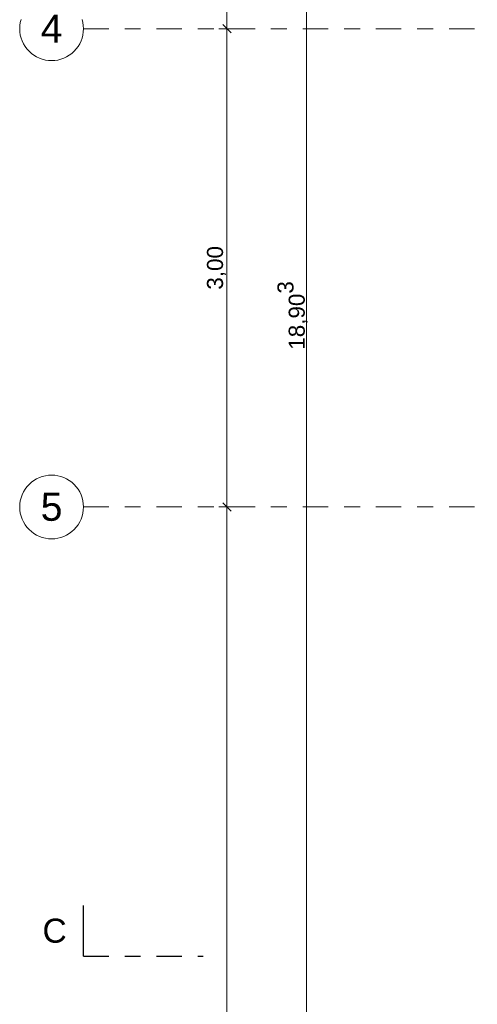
# Model space of a CAD drawing. Header units: metres. Extents: x -180 to 4, y -50 to 6.
# Tile 21 of 204: x -180.07 to -177.2, y -26.07 to -19.89. Entities that reach past the tile are written whole.
import ezdxf

# ---------------------------------------------------------------- set-up
doc = ezdxf.new("R2010")
doc.units = ezdxf.units.M
doc.header["$LTSCALE"] = 0.05
doc.header["$PDMODE"] = 1
doc.header["$PDSIZE"] = -2
doc.linetypes.add('Linienart-53', pattern=[5.291531, 3.175, -1.058062, 0.352704, -0.705764])
doc.layers.get('0').update_dxf_attribs({"lineweight": 25})
for name, color, linetype, lineweight in [('70 -71 Achsen- 1 Gebäudeachsen', 7, 'Linienart-53', 18), ('70 -72 Beschriftung- 6 Schnittverläufe', 7, 'Linienart-53', 25), ('Keine', 7, 'Continuous', 9)]:
    doc.layers.add(name, color=color, linetype=linetype, lineweight=lineweight)
doc.layers.add('70 -76 Bemaßung- 2 Allgemein', color=7, linetype='Continuous', lineweight=5, true_color=0x6666cc)
doc.styles.add('Arial', font='arial.ttf')
doc.dimstyles.new('k+k 1_50', dxfattribs={"dimtxt": 0.160649, "dimasz": 0.05302, "dimexe": 0.05, "dimexo": 0.15, "dimgap": 0.01, "dimtad": 1, "dimdec": 3, "dimtxsty": 'Arial', "dimblk": 'VW_SLASH', "dimblk1": 'VW_SLASH', "dimblk2": 'VW_SLASH', "dimcen": 0, "dimdle": 0.05, "dimadec": 3, "dimazin": 0, "dimtfac": 0.75, "dimtdec": 3, "dimtix": 1, "dimtmove": 0, "dimatfit": 0, "dimldrblk": 'VW_SLASH-1', "dimfxl": 0.125, "dimfxlon": 1, "dimfrac": 2, "dimtolj": 1, "dimarcsym": 0})
doc.dimstyles.new('k+k_klein', dxfattribs={"dimtxt": 0.160649, "dimasz": 0.05302, "dimexe": 0.05, "dimexo": 0.15, "dimgap": 0.005, "dimtad": 1, "dimdec": 3, "dimtxsty": 'Arial', "dimblk": 'VW_SLASH-2', "dimblk1": 'VW_SLASH-2', "dimblk2": 'VW_SLASH-2', "dimcen": 0, "dimdle": 0.025, "dimadec": 3, "dimazin": 0, "dimtfac": 0.75, "dimtdec": 3, "dimtix": 1, "dimtmove": 0, "dimatfit": 0, "dimldrblk": 'VW_FILLEDARROW', "dimfxl": 0.1, "dimfxlon": 1, "dimfrac": 2, "dimtolj": 1, "dimarcsym": 0})

# ---------------------------------------------------------------- blocks, each defined once
blk = doc.blocks.new('VW_SLASH-2')
at = {"color": 0, "linetype": 'ByBlock', "lineweight": -2, "transparency": 16777216}
blk.add_line((0.47, 0), (-1, 0), dxfattribs=at)
at = {"color": 0, "lineweight": 5, "transparency": 16777216, "flags": 128}
blk.add_lwpolyline([(0.5, 0.5), (-0.5, -0.5)], dxfattribs=at)
blk = doc.blocks.new('*D10613')
at = {"layer": '70 -76 Bemaßung- 2 Allgemein', "color": 0, "lineweight": -2}
for p, q in [((-178.668, -11.697), (-178.818, -11.697)), ((-178.768, -19.894), (-178.768, -11.7501)), ((-178.668, -19.947), (-178.818, -19.947))]:
    blk.add_line(p, q, dxfattribs=at)
at = {"layer": 'Defpoints', "color": 0}
for p in [(-178.768, -11.697), (-178.268, -11.697), (-178.268, -19.947)]:
    blk.add_point(p, dxfattribs=at)
at = {"layer": '70 -76 Bemaßung- 2 Allgemein', "color": 0, "lineweight": -2, "xscale": 0.05302001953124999, "yscale": 0.05302001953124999, "zscale": 0.05302001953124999}
for p, rotation in [((-178.768, -11.697), 90), ((-178.768, -19.947), 270)]:
    blk.add_blockref('VW_SLASH-2', p, dxfattribs=dict(at, rotation=rotation))
at = {"layer": '70 -76 Bemaßung- 2 Allgemein', "color": 0, "insert": (-178.8335, -15.822), "char_height": 0.10069, "attachment_point": 5, "rotation": 90, "style": 'Arial'}
blk.add_mtext('\\A1;8,25', dxfattribs=at)
blk = doc.blocks.new('VW_FILLEDARROW')
at = {"linetype": 'Continuous', "lineweight": 0, "transparency": 16777216}
blk.add_hatch(color=0, dxfattribs=at).paths.add_polyline_path([(-2.83, 0.76), (0, 0), (-2.83, -0.76)])
at = {"color": 0, "lineweight": 5, "transparency": 16777216, "flags": 128}
blk.add_lwpolyline([(-2.83, 0.76), (0, 0), (-2.83, -0.76)], close=True, dxfattribs=at)
blk = doc.blocks.new('*D10614')
at = {"layer": '70 -76 Bemaßung- 2 Allgemein', "color": 0, "lineweight": -2}
for p, q in [((-178.668, -19.947), (-178.818, -19.947)), ((-178.768, -22.894), (-178.768, -20.0001)), ((-178.668, -22.947), (-178.818, -22.947))]:
    blk.add_line(p, q, dxfattribs=at)
at = {"layer": 'Defpoints', "color": 0}
for p in [(-178.768, -19.947), (-178.268, -19.947), (-178.268, -22.947)]:
    blk.add_point(p, dxfattribs=at)
at = {"layer": '70 -76 Bemaßung- 2 Allgemein', "color": 0, "lineweight": -2, "xscale": 0.05302001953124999, "yscale": 0.05302001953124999, "zscale": 0.05302001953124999}
for p, rotation in [((-178.768, -19.947), 90), ((-178.768, -22.947), 270)]:
    blk.add_blockref('VW_SLASH-2', p, dxfattribs=dict(at, rotation=rotation))
at = {"layer": '70 -76 Bemaßung- 2 Allgemein', "color": 0, "insert": (-178.8335, -21.447), "char_height": 0.10069, "attachment_point": 5, "rotation": 90, "style": 'Arial'}
blk.add_mtext('\\A1;3,00', dxfattribs=at)
blk = doc.blocks.new('*D10615')
at = {"layer": '70 -76 Bemaßung- 2 Allgemein', "color": 0, "lineweight": -2}
for p, q in [((-178.668, -22.947), (-178.818, -22.947)), ((-178.768, -31.144), (-178.768, -23.0001)), ((-178.668, -31.197), (-178.818, -31.197))]:
    blk.add_line(p, q, dxfattribs=at)
at = {"layer": 'Defpoints', "color": 0}
for p in [(-178.768, -22.947), (-178.268, -22.947), (-178.268, -31.197)]:
    blk.add_point(p, dxfattribs=at)
at = {"layer": '70 -76 Bemaßung- 2 Allgemein', "color": 0, "lineweight": -2, "xscale": 0.05302001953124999, "yscale": 0.05302001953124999, "zscale": 0.05302001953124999}
for p, rotation in [((-178.768, -22.947), 90), ((-178.768, -31.197), 270)]:
    blk.add_blockref('VW_SLASH-2', p, dxfattribs=dict(at, rotation=rotation))
at = {"layer": '70 -76 Bemaßung- 2 Allgemein', "color": 0, "insert": (-178.8335, -27.072), "char_height": 0.10069, "attachment_point": 5, "rotation": 90, "style": 'Arial'}
blk.add_mtext('\\A1;8,25', dxfattribs=at)
blk = doc.blocks.new('VW_SLASH')
at = {"color": 0, "linetype": 'ByBlock', "lineweight": -2, "transparency": 16777216}
blk.add_line((0.94, 0), (-1, 0), dxfattribs=at)
at = {"color": 0, "lineweight": 20, "transparency": 16777216, "flags": 128}
blk.add_lwpolyline([(0.5, 0.5), (-0.5, -0.5)], dxfattribs=at)
blk = doc.blocks.new('*D10735')
at = {"layer": '70 -76 Bemaßung- 2 Allgemein', "color": 0, "lineweight": -2}
for p, q in [((-178.143, -12.294), (-178.318, -12.294)), ((-178.268, -31.144), (-178.268, -12.3471)), ((-178.143, -31.197), (-178.318, -31.197))]:
    blk.add_line(p, q, dxfattribs=at)
at = {"layer": 'Defpoints', "color": 0}
for p in [(-178.268, -12.294), (-175.371, -12.294), (-177.768, -31.197)]:
    blk.add_point(p, dxfattribs=at)
at = {"layer": '70 -76 Bemaßung- 2 Allgemein', "color": 0, "lineweight": -2, "xscale": 0.05302001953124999, "yscale": 0.05302001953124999, "zscale": 0.05302001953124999}
for p, rotation in [((-178.268, -12.294), 90), ((-178.268, -31.197), 270)]:
    blk.add_blockref('VW_SLASH', p, dxfattribs=dict(at, rotation=rotation))
at = {"layer": '70 -76 Bemaßung- 2 Allgemein', "color": 0, "insert": (-178.3561, -21.7455), "char_height": 0.100689, "attachment_point": 5, "rotation": 90, "style": 'Arial'}
blk.add_mtext('\\A1;18,90\\S3^ ;', dxfattribs=at)
blk = doc.blocks.new('VW_SLASH-1')
at = {"color": 0, "linetype": 'ByBlock', "lineweight": -2, "transparency": 16777216}
blk.add_line((0.94, 0), (-1, 0), dxfattribs=at)
at = {"color": 0, "lineweight": 5, "transparency": 16777216, "flags": 128}
blk.add_lwpolyline([(0.5, 0.5), (-0.5, -0.5)], dxfattribs=at)
blk = doc.blocks.new('Gruppe-10658')
at = {"layer": 'Keine', "color": 7, "linetype": 'Continuous', "lineweight": 25, "transparency": 33554687}
blk.add_line((-179.668, -25.7651), (-179.668, -25.4476), dxfattribs=at)
at = {"color": 255, "linetype": 'Continuous', "lineweight": 5, "transparency": 33554687}
blk.add_wipeout([(-179.9251, -25.7281), (-179.768, -25.7281), (-179.768, -25.4847), (-179.9251, -25.4847)], dxfattribs=at).dxf.layer = 'Keine'
at = {"layer": 'Keine', "color": 7, "transparency": 33554687, "insert": (-179.9251, -25.6064), "char_height": 0.151, "attachment_point": 4, "line_spacing_factor": 0.970891, "style": 'Arial'}
blk.add_mtext('C', dxfattribs=at)
blk = doc.blocks.new('Gruppe-10659')
at = {"layer": '70 -72 Beschriftung- 6 Schnittverläufe', "transparency": 33554687}
blk.add_line((-179.668, -25.7651), (-178.918, -25.7651), dxfattribs=at)
at = {"layer": '70 -72 Beschriftung- 6 Schnittverläufe', "color": 7, "transparency": 33554687}
blk.add_blockref('Gruppe-10658', (0, 0), dxfattribs=at)
blk = doc.blocks.new('_Achsen (3D)')
at = {"layer": '70 -71 Achsen- 1 Gebäudeachsen', "transparency": 33554687}
for p, q in [((-179.668, -19.947), (3.826, -19.947)), ((-179.668, -22.947), (3.826, -22.947))]:
    blk.add_line(p, q, dxfattribs=at)
at = {"layer": '70 -72 Beschriftung- 6 Schnittverläufe'}
blk.add_blockref('Gruppe-10659', (0, 0), dxfattribs=at)
at = {"color": 255, "transparency": 33554687}
for points in [[(-179.668, -19.947), (-179.669, -19.9666), (-179.6718, -19.9861), (-179.6766, -20.0051), (-179.6832, -20.0236), (-179.6916, -20.0413), (-179.7017, -20.0582), (-179.7134, -20.0739), (-179.7266, -20.0885), (-179.7411, -20.1016), (-179.7569, -20.1133), (-179.7737, -20.1234), (-179.7915, -20.1318), (-179.8099, -20.1384), (-179.829, -20.1432), (-179.8484, -20.1461), (-179.868, -20.147), (-179.8876, -20.1461), (-179.907, -20.1432), (-179.9261, -20.1384), (-179.9445, -20.1318), (-179.9623, -20.1234), (-179.9791, -20.1133), (-179.9949, -20.1016), (-180.0094, -20.0885), (-180.0226, -20.0739), (-180.0343, -20.0582), (-180.0444, -20.0413), (-180.0528, -20.0236), (-180.0594, -20.0051), (-180.0642, -19.9861), (-180.067, -19.9666), (-180.068, -19.947), (-180.067, -19.9274), (-180.0642, -19.908), (-180.0594, -19.889), (-180.0528, -19.8705), (-180.0444, -19.8528), (-180.0343, -19.8359), (-180.0226, -19.8202), (-180.0094, -19.8056), (-179.9949, -19.7924), (-179.9791, -19.7807), (-179.9623, -19.7707), (-179.9445, -19.7623), (-179.9261, -19.7557), (-179.907, -19.7509), (-179.8876, -19.748), (-179.868, -19.747), (-179.8484, -19.748), (-179.829, -19.7509), (-179.8099, -19.7557), (-179.7915, -19.7623), (-179.7737, -19.7707), (-179.7569, -19.7807), (-179.7411, -19.7924), (-179.7266, -19.8056), (-179.7134, -19.8202), (-179.7017, -19.8359), (-179.6916, -19.8528), (-179.6832, -19.8705), (-179.6766, -19.889), (-179.6718, -19.908), (-179.669, -19.9274)], [(-179.668, -22.947), (-179.669, -22.9666), (-179.6718, -22.9861), (-179.6766, -23.0051), (-179.6832, -23.0236), (-179.6916, -23.0413), (-179.7017, -23.0582), (-179.7134, -23.0739), (-179.7266, -23.0885), (-179.7411, -23.1016), (-179.7569, -23.1133), (-179.7737, -23.1234), (-179.7915, -23.1318), (-179.8099, -23.1384), (-179.829, -23.1432), (-179.8484, -23.1461), (-179.868, -23.147), (-179.8876, -23.1461), (-179.907, -23.1432), (-179.9261, -23.1384), (-179.9445, -23.1318), (-179.9623, -23.1234), (-179.9791, -23.1133), (-179.9949, -23.1016), (-180.0094, -23.0885), (-180.0226, -23.0739), (-180.0343, -23.0582), (-180.0444, -23.0413), (-180.0528, -23.0236), (-180.0594, -23.0051), (-180.0642, -22.9861), (-180.067, -22.9666), (-180.068, -22.947), (-180.067, -22.9274), (-180.0642, -22.908), (-180.0594, -22.889), (-180.0528, -22.8705), (-180.0444, -22.8528), (-180.0343, -22.8359), (-180.0226, -22.8202), (-180.0094, -22.8056), (-179.9949, -22.7924), (-179.9791, -22.7807), (-179.9623, -22.7707), (-179.9445, -22.7623), (-179.9261, -22.7557), (-179.907, -22.7509), (-179.8876, -22.748), (-179.868, -22.747), (-179.8484, -22.748), (-179.829, -22.7509), (-179.8099, -22.7557), (-179.7915, -22.7623), (-179.7737, -22.7707), (-179.7569, -22.7807), (-179.7411, -22.7924), (-179.7266, -22.8056), (-179.7134, -22.8202), (-179.7017, -22.8359), (-179.6916, -22.8528), (-179.6832, -22.8705), (-179.6766, -22.889), (-179.6718, -22.908), (-179.669, -22.9274)]]:
    blk.add_wipeout(points, dxfattribs=at).dxf.layer = 'Keine'
at = {"layer": 'Keine', "transparency": 33554687, "flags": 128}
blk.add_lwpolyline([(-179.6766, -19.889), (-179.6718, -19.908), (-179.669, -19.9274), (-179.668, -19.947), (-179.669, -19.9666), (-179.6718, -19.9861), (-179.6766, -20.0051), (-179.6832, -20.0236), (-179.6916, -20.0413), (-179.7017, -20.0582), (-179.7134, -20.0739), (-179.7266, -20.0885), (-179.7411, -20.1016), (-179.7569, -20.1133), (-179.7737, -20.1234), (-179.7915, -20.1318), (-179.8099, -20.1384), (-179.829, -20.1432), (-179.8484, -20.1461), (-179.868, -20.147), (-179.8876, -20.1461), (-179.907, -20.1432), (-179.9261, -20.1384), (-179.9445, -20.1318), (-179.9623, -20.1234), (-179.9791, -20.1133), (-179.9949, -20.1016), (-180.0094, -20.0885), (-180.0226, -20.0739), (-180.0343, -20.0582), (-180.0444, -20.0413), (-180.0528, -20.0236), (-180.0594, -20.0051), (-180.0642, -19.9861), (-180.067, -19.9666), (-180.068, -19.947), (-180.067, -19.9274), (-180.0642, -19.908), (-180.0594, -19.889)], dxfattribs=at)
blk.add_lwpolyline([(-179.668, -22.947), (-179.669, -22.9666), (-179.6718, -22.9861), (-179.6766, -23.0051), (-179.6832, -23.0236), (-179.6916, -23.0413), (-179.7017, -23.0582), (-179.7134, -23.0739), (-179.7266, -23.0885), (-179.7411, -23.1016), (-179.7569, -23.1133), (-179.7737, -23.1234), (-179.7915, -23.1318), (-179.8099, -23.1384), (-179.829, -23.1432), (-179.8484, -23.1461), (-179.868, -23.147), (-179.8876, -23.1461), (-179.907, -23.1432), (-179.9261, -23.1384), (-179.9445, -23.1318), (-179.9623, -23.1234), (-179.9791, -23.1133), (-179.9949, -23.1016), (-180.0094, -23.0885), (-180.0226, -23.0739), (-180.0343, -23.0582), (-180.0444, -23.0413), (-180.0528, -23.0236), (-180.0594, -23.0051), (-180.0642, -22.9861), (-180.067, -22.9666), (-180.068, -22.947), (-180.067, -22.9274), (-180.0642, -22.908), (-180.0594, -22.889), (-180.0528, -22.8705), (-180.0444, -22.8528), (-180.0343, -22.8359), (-180.0226, -22.8202), (-180.0094, -22.8056), (-179.9949, -22.7924), (-179.9791, -22.7807), (-179.9623, -22.7707), (-179.9445, -22.7623), (-179.9261, -22.7557), (-179.907, -22.7509), (-179.8876, -22.748), (-179.868, -22.747), (-179.8484, -22.748), (-179.829, -22.7509), (-179.8099, -22.7557), (-179.7915, -22.7623), (-179.7737, -22.7707), (-179.7569, -22.7807), (-179.7411, -22.7924), (-179.7266, -22.8056), (-179.7134, -22.8202), (-179.7017, -22.8359), (-179.6916, -22.8528), (-179.6832, -22.8705), (-179.6766, -22.889), (-179.6718, -22.908), (-179.669, -22.9274)], close=True, dxfattribs=at)
at = {"layer": 'Keine', "transparency": 33554687, "char_height": 0.1762, "attachment_point": 5, "line_spacing_factor": 0.970891, "style": 'Arial'}
for s, insert in [('4', (-179.868, -19.947)), ('5', (-179.868, -22.947))]:
    blk.add_mtext(s, dxfattribs=dict(at, insert=insert))
blk = doc.blocks.new('Gruppe-9767')
at = {"layer": '70 -76 Bemaßung- 2 Allgemein'}
for base, p1, p2, text, picture, middle in [((-178.76799996, -11.69704198), (-178.26799996, -19.94704198), (-178.26799996, -11.69704198), '8,25', '*D10613', (-178.8334635, -15.82204198)), ((-178.76799996, -19.94704198), (-178.26799996, -22.94704198), (-178.26799996, -19.94704198), '3,00', '*D10614', (-178.8334635, -21.44704198)), ((-178.76799996, -22.94704198), (-178.26799996, -31.19704198), (-178.26799996, -22.94704198), '8,25', '*D10615', (-178.8334635, -27.07204198))]:
    dim = blk.add_linear_dim(base=base, p1=p1, p2=p2, angle=270, text=text, dimstyle='k+k_klein', override={"dimtxt": 0.100689, "dimgap": 0.005, "dimdec": 8, "dimpost": '<>', "dimtxsty": 'Arial', "dimtmove": 2}, dxfattribs=at)
    dim.commit()
    dim.dimension.update_dxf_attribs({"geometry": picture, "text_midpoint": middle})
blk = doc.blocks.new('Gruppe-9775')
at = {"layer": '70 -76 Bemaßung- 2 Allgemein'}
dim = blk.add_linear_dim(base=(-178.26799996, -12.29404198), p1=(-177.76799996, -31.19704198), p2=(-175.37099996, -12.29404198), angle=270, text='18,90\\S3^ ;', dimstyle='k+k 1_50', override={"dimtxt": 0.100689, "dimgap": 0.01, "dimdec": 8, "dimpost": '<>', "dimtxsty": 'Arial', "dimtmove": 2}, dxfattribs=at)
dim.commit()
dim.dimension.update_dxf_attribs({"geometry": '*D10735', "text_midpoint": (-178.3561008, -21.74554198)})
blk = doc.blocks.new('_OG2_2D Bemaßung_ Beschriftung (2D)')
at = {"layer": '70 -76 Bemaßung- 2 Allgemein'}
for name in ['Gruppe-9775', 'Gruppe-9767']:
    blk.add_blockref(name, (0, 0), dxfattribs=at)

msp = doc.modelspace()

# ---------------------------------------------------------------- block references
at = {"layer": 'Keine', "color": 1}
msp.add_blockref('_OG2_2D Bemaßung_ Beschriftung (2D)', (0, 0), dxfattribs=at)

# ---------------------------------------------------------------- next in the draw order: block references
msp.add_blockref('_Achsen (3D)', (0, 0), dxfattribs=at)

doc.saveas('drawing.dxf')
